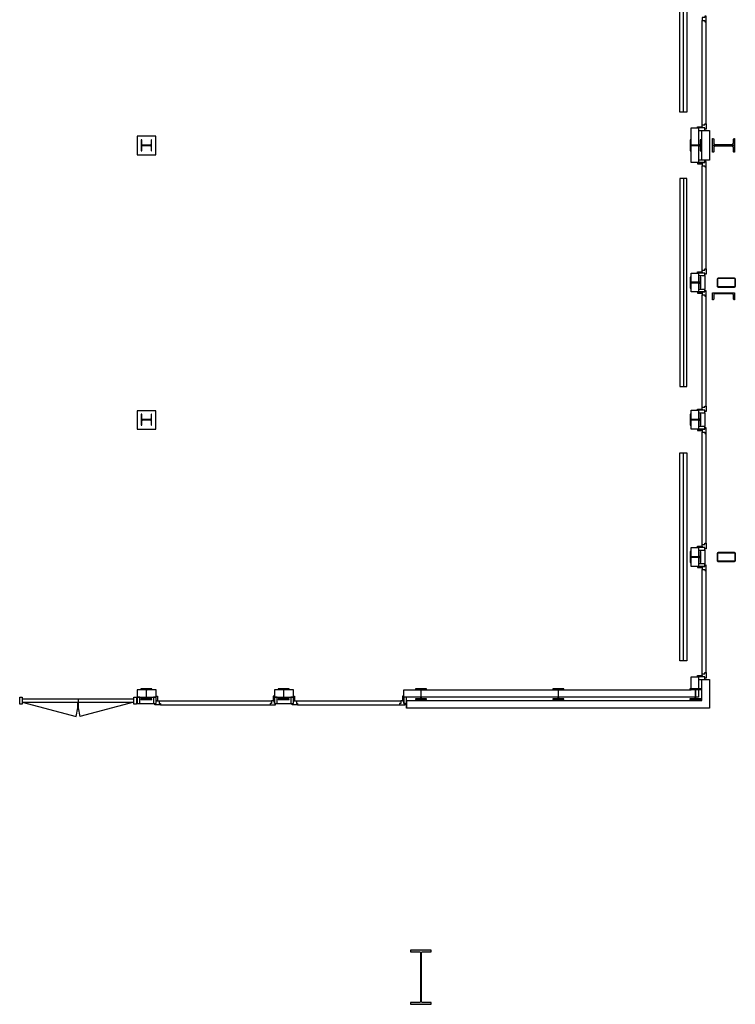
# Model space of a CAD drawing. Header units: millimetres. Extents: x 7256 to 213640, y 21030 to 164335.
# Tile 50 of 70: x 171543 to 181970, y 107933 to 122285. Entities that reach past the tile are written whole.
import ezdxf

# ---------------------------------------------------------------- set-up
doc = ezdxf.new("R2010")
doc.units = ezdxf.units.MM
doc.header["$LTSCALE"] = 100
for name, color, linetype in [('AA28----_KONSTRUKTIE', 252, 'Continuous'), ('AL21----_BUITENWAND', 3, 'Continuous'), ('AL22----_BINNENWAND', 2, 'Continuous'), ('AL28----_KONSTRUKTIE_BETON', 3, 'Continuous'), ('AL28----_KONSTRUKTIE_STAAL', 1, 'Continuous'), ('AL31----_BUITENKOZIJNEN', 1, 'Continuous'), ('AL32----_BINNENKOZIJNEN', 1, 'Continuous'), ('AL51----_RADIATOREN', 8, 'Continuous')]:
    doc.layers.add(name, color=color, linetype=linetype)

# ---------------------------------------------------------------- blocks, each defined once
blk = doc.blocks.new('HEA 160')
at = {"layer": 'AA28----_KONSTRUKTIE'}
h = blk.add_hatch(color=256, dxfattribs=at)
h.dxf.hatch_style = 1
h.paths.add_polyline_path([(80, -76), (80, -67), (18, -67, -0.414214), (3, -52), (3, 52, -0.414214), (18, 67), (80, 67), (80, 76), (-80, 76), (-80, 67), (-18, 67, -0.414214), (-3, 52), (-3, -52, -0.414214), (-18, -67), (-80, -67), (-80, -76)])
at = {"layer": 'AL28----_KONSTRUKTIE_STAAL'}
blk.add_lwpolyline([(-80, 76), (-80, 67), (-18, 67, -0.414214), (-3, 52), (-3, -52, -0.414214), (-18, -67), (-80, -67), (-80, -76), (80, -76), (80, -67), (18, -67, -0.414214), (3, -52), (3, 52, -0.414214), (18, 67), (80, 67), (80, 76)], format="xyb", close=True, dxfattribs=at)
blk = doc.blocks.new('*U173')
at = {"layer": 'AL32----_BINNENKOZIJNEN'}
for points in [[(-1700, 50), (-1665, 50), (-1665, -50), (-1700, -50)], [(-1665, 21), (-1665, -21), (-35, -21), (-35, 21)], [(-35, 50), (0, 50), (0, -50), (-35, -50)]]:
    blk.add_lwpolyline(points, close=True, dxfattribs=at)
for points in [[(-850, 21), (-850, -21)], [(-1665, -21), (-878, -232)], [(-35, -21), (-822, -232)]]:
    blk.add_lwpolyline(points, dxfattribs=at)
for centre, start, end in [((-1665, -21), 345, 0.0009), ((-35, -21), 179.9991, 195)]:
    blk.add_arc(centre, 815, start, end, dxfattribs=at)

msp = doc.modelspace()

# ---------------------------------------------------------------- hatches: boundary and pattern name
at = {"layer": 'AA28----_KONSTRUKTIE'}
h = msp.add_hatch(color=256, dxfattribs=at)
h.dxf.hatch_style = 1
h.paths.add_polyline_path([(181640, 120453), (181960, 120453), (181960, 120553), (181954, 120553, 0.399656), (181945, 120545), (181942, 120484, -0.399656), (181924, 120467), (181676, 120467, -0.399655), (181659, 120484), (181656, 120545, 0.399655), (181647, 120553), (181640, 120553)])
h = msp.add_hatch(color=256, dxfattribs=at)
h.dxf.hatch_style = 1
h.paths.add_polyline_path([(181640, 120453), (181960, 120453), (181960, 120553), (181954, 120553, 0.399656), (181945, 120545), (181942, 120484, -0.399656), (181924, 120467), (181676, 120467, -0.399655), (181659, 120484), (181656, 120545, 0.399655), (181647, 120553), (181640, 120553)])
h = msp.add_hatch(color=256, dxfattribs=at)
h.dxf.hatch_style = 1
h.paths.add_polyline_path([(181960, 120453), (181640, 120453), (181640, 120353), (181647, 120353, 0.399656), (181656, 120361), (181659, 120422, -0.399656), (181676, 120439), (181924, 120439, -0.399655), (181942, 120422), (181945, 120361, 0.399655), (181954, 120353), (181960, 120353)])
h = msp.add_hatch(color=256, dxfattribs=at)
h.dxf.hatch_style = 1
h.paths.add_polyline_path([(181960, 120453), (181640, 120453), (181640, 120353), (181647, 120353, 0.399656), (181656, 120361), (181659, 120422, -0.399656), (181676, 120439), (181924, 120439, -0.399655), (181942, 120422), (181945, 120361, 0.399655), (181954, 120353), (181960, 120353)])
h = msp.add_hatch(color=256, dxfattribs=at)
h.dxf.hatch_style = 1
edge = h.paths.add_edge_path(flags=16)
edge.add_arc((181725, 118398), 7, 180, 270, ccw=False)
edge.add_line((181718, 118398), (181718, 118508))
edge.add_arc((181726, 118508), 7.18, 90.9871, 179.0129, ccw=False)
edge.add_line((181725, 118515), (181955, 118515))
edge.add_arc((181955, 118508), 7.18, 0.9855, 89.0146, ccw=False)
edge.add_line((181962, 118508), (181962, 118398))
edge.add_arc((181955, 118398), 7.18, 270.9856, 359.0144, ccw=False)
edge.add_line((181955, 118391), (181725, 118391))
edge = h.paths.add_edge_path()
edge.add_arc((181725, 118398), 15, 180, 270, ccw=False)
edge.add_line((181710, 118398), (181710, 118508))
edge.add_arc((181726, 118508), 15.2, 90.6789, 179.3211, ccw=False)
edge.add_line((181725, 118523), (181955, 118523))
edge.add_arc((181955, 118508), 15.2, 0.6778, 89.3223, ccw=False)
edge.add_line((181970, 118508), (181970, 118398))
edge.add_arc((181955, 118398), 15.2, 270.6778, 359.3222, ccw=False)
edge.add_line((181955, 118383), (181725, 118383))
h = msp.add_hatch(color=256, dxfattribs=at)
h.dxf.hatch_style = 1
edge = h.paths.add_edge_path(flags=16)
edge.add_arc((181725, 118398), 7, 180, 270, ccw=False)
edge.add_line((181718, 118398), (181718, 118508))
edge.add_arc((181726, 118508), 7.18, 90.9871, 179.0129, ccw=False)
edge.add_line((181725, 118515), (181955, 118515))
edge.add_arc((181955, 118508), 7.18, 0.9855, 89.0146, ccw=False)
edge.add_line((181962, 118508), (181962, 118398))
edge.add_arc((181955, 118398), 7.18, 270.9856, 359.0144, ccw=False)
edge.add_line((181955, 118391), (181725, 118391))
edge = h.paths.add_edge_path()
edge.add_arc((181725, 118398), 15, 180, 270, ccw=False)
edge.add_line((181710, 118398), (181710, 118508))
edge.add_arc((181726, 118508), 15.2, 90.6789, 179.3211, ccw=False)
edge.add_line((181725, 118523), (181955, 118523))
edge.add_arc((181955, 118508), 15.2, 0.6778, 89.3223, ccw=False)
edge.add_line((181970, 118508), (181970, 118398))
edge.add_arc((181955, 118398), 15.2, 270.6778, 359.3222, ccw=False)
edge.add_line((181955, 118383), (181725, 118383))
h = msp.add_hatch(color=256, dxfattribs=at)
h.dxf.hatch_style = 1
h.paths.add_polyline_path([(181960, 118303), (181640, 118303), (181640, 118203), (181647, 118203, 0.399656), (181656, 118211), (181659, 118272, -0.399656), (181676, 118289), (181924, 118289, -0.399655), (181942, 118272), (181945, 118211, 0.399655), (181954, 118203), (181960, 118203)])
h = msp.add_hatch(color=256, dxfattribs=at)
h.dxf.hatch_style = 1
h.paths.add_polyline_path([(181960, 118303), (181640, 118303), (181640, 118203), (181647, 118203, 0.399656), (181656, 118211), (181659, 118272, -0.399656), (181676, 118289), (181924, 118289, -0.399655), (181942, 118272), (181945, 118211, 0.399655), (181954, 118203), (181960, 118203)])
h = msp.add_hatch(color=256, dxfattribs=at)
h.dxf.hatch_style = 1
edge = h.paths.add_edge_path(flags=16)
edge.add_arc((181725, 114398), 7, 180, 270, ccw=False)
edge.add_line((181718, 114398), (181718, 114508))
edge.add_arc((181726, 114508), 7.18, 90.9871, 179.0129, ccw=False)
edge.add_line((181725, 114515), (181955, 114515))
edge.add_arc((181955, 114508), 7.18, 0.9855, 89.0146, ccw=False)
edge.add_line((181962, 114508), (181962, 114398))
edge.add_arc((181955, 114398), 7.18, 270.9856, 359.0144, ccw=False)
edge.add_line((181955, 114391), (181725, 114391))
edge = h.paths.add_edge_path()
edge.add_arc((181725, 114398), 15, 180, 270, ccw=False)
edge.add_line((181710, 114398), (181710, 114508))
edge.add_arc((181726, 114508), 15.2, 90.6789, 179.3211, ccw=False)
edge.add_line((181725, 114523), (181955, 114523))
edge.add_arc((181955, 114508), 15.2, 0.6778, 89.3223, ccw=False)
edge.add_line((181970, 114508), (181970, 114398))
edge.add_arc((181955, 114398), 15.2, 270.6778, 359.3222, ccw=False)
edge.add_line((181955, 114383), (181725, 114383))
h = msp.add_hatch(color=256, dxfattribs=at)
h.dxf.hatch_style = 1
edge = h.paths.add_edge_path(flags=16)
edge.add_arc((181725, 114398), 7, 180, 270, ccw=False)
edge.add_line((181718, 114398), (181718, 114508))
edge.add_arc((181726, 114508), 7.18, 90.9871, 179.0129, ccw=False)
edge.add_line((181725, 114515), (181955, 114515))
edge.add_arc((181955, 114508), 7.18, 0.9855, 89.0146, ccw=False)
edge.add_line((181962, 114508), (181962, 114398))
edge.add_arc((181955, 114398), 7.18, 270.9856, 359.0144, ccw=False)
edge.add_line((181955, 114391), (181725, 114391))
edge = h.paths.add_edge_path()
edge.add_arc((181725, 114398), 15, 180, 270, ccw=False)
edge.add_line((181710, 114398), (181710, 114508))
edge.add_arc((181726, 114508), 15.2, 90.6789, 179.3211, ccw=False)
edge.add_line((181725, 114523), (181955, 114523))
edge.add_arc((181955, 114508), 15.2, 0.6778, 89.3223, ccw=False)
edge.add_line((181970, 114508), (181970, 114398))
edge.add_arc((181955, 114398), 15.2, 270.6778, 359.3222, ccw=False)
edge.add_line((181955, 114383), (181725, 114383))
h = msp.add_hatch(color=256, dxfattribs=at)
h.dxf.hatch_style = 1
h.paths.add_polyline_path([(177384, 107982), (177384, 108677, 0.401806), (177361, 108698), (177240, 108698), (177240, 108723), (177540, 108723), (177540, 108698), (177421, 108698, 0.414214), (177397, 108674), (177397, 107982, 0.414214), (177421, 107958), (177540, 107958), (177540, 107933), (177240, 107933), (177240, 107958), (177362, 107958, 0.426731)])
h = msp.add_hatch(color=256, dxfattribs=at)
h.dxf.hatch_style = 1
h.paths.add_polyline_path([(177384, 107982), (177384, 108677, 0.401806), (177361, 108698), (177240, 108698), (177240, 108723), (177540, 108723), (177540, 108698), (177421, 108698, 0.414214), (177397, 108674), (177397, 107982, 0.414214), (177421, 107958), (177540, 107958), (177540, 107933), (177240, 107933), (177240, 107958), (177362, 107958, 0.426731)])

# ---------------------------------------------------------------- linework, layer by layer
at = {"layer": 'AL21----_BUITENWAND'}
for points in [[(181325, 120707), (181435, 120707), (181435, 120201), (181325, 120201)], [(181325, 120707), (181435, 120707), (181435, 120201), (181325, 120201)], [(181485, 120669), (181595, 120669), (181595, 120239), (181485, 120239)], [(181485, 120669), (181595, 120669), (181595, 120239), (181485, 120239)], [(181325, 118592), (181435, 118592), (181435, 118316), (181325, 118316)], [(181325, 118592), (181435, 118592), (181435, 118316), (181325, 118316)], [(181325, 116592), (181435, 116592), (181435, 116316), (181325, 116316)], [(181325, 116592), (181435, 116592), (181435, 116316), (181325, 116316)], [(181325, 114592), (181435, 114592), (181435, 114316), (181325, 114316)], [(181325, 114592), (181435, 114592), (181435, 114316), (181325, 114316)], [(177140, 112409), (177140, 112519), (181325, 112519), (181325, 112707), (181435, 112707), (181435, 112409)], [(177140, 112409), (177140, 112519), (181325, 112519), (181325, 112707), (181435, 112707), (181435, 112409)], [(177178, 112249), (177178, 112359), (181485, 112359), (181485, 112669), (181595, 112669), (181595, 112249)], [(177183, 112249), (177183, 112359), (181485, 112359), (181485, 112669), (181595, 112669), (181595, 112249)], [(173255, 112519), (173255, 112409), (173531, 112409), (173531, 112519)], [(173255, 112519), (173255, 112409), (173531, 112409), (173531, 112519)], [(175255, 112519), (175255, 112409), (175531, 112409), (175531, 112519)], [(175255, 112519), (175255, 112409), (175531, 112409), (175531, 112519)]]:
    msp.add_lwpolyline(points, close=True, dxfattribs=at)
at = {"layer": 'AL22----_BINNENWAND'}
for points in [[(173255, 120586), (173255, 120316), (173525, 120316), (173525, 120586)], [(173255, 116586), (173255, 116316), (173525, 116316), (173525, 116586)]]:
    msp.add_lwpolyline(points, close=True, dxfattribs=at)
at = {"layer": 'AL28----_KONSTRUKTIE_STAAL'}
for points in [[(181942, 120484), (181945, 120545, -0.399656), (181954, 120553), (181960, 120553), (181960, 120453), (181640, 120453), (181640, 120553), (181647, 120553, -0.399655), (181656, 120545), (181659, 120484, 0.399655), (181676, 120467), (181924, 120467, 0.399656)], [(181659, 120422), (181656, 120361, -0.399656), (181647, 120353), (181640, 120353), (181640, 120453), (181960, 120453), (181960, 120353), (181954, 120353, -0.399655), (181945, 120361), (181942, 120422, 0.399655), (181924, 120439), (181676, 120439, 0.399656)], [(181725, 118383, -0.414214), (181710, 118398), (181710, 118508, -0.40729), (181725, 118523), (181955, 118523, -0.407301), (181970, 118508), (181970, 118398, -0.4073), (181955, 118383)], [(181725, 118391, -0.414214), (181718, 118398), (181718, 118508, -0.404157), (181725, 118515), (181955, 118515, -0.404174), (181962, 118508), (181962, 118398, -0.404173), (181955, 118391)], [(181659, 118272), (181656, 118211, -0.399656), (181647, 118203), (181640, 118203), (181640, 118303), (181960, 118303), (181960, 118203), (181954, 118203, -0.399655), (181945, 118211), (181942, 118272, 0.399655), (181924, 118289), (181676, 118289, 0.399656)], [(181725, 114383, -0.414214), (181710, 114398), (181710, 114508, -0.40729), (181725, 114523), (181955, 114523, -0.407301), (181970, 114508), (181970, 114398, -0.4073), (181955, 114383)], [(181725, 114391, -0.414214), (181718, 114398), (181718, 114508, -0.404157), (181725, 114515), (181955, 114515, -0.404174), (181962, 114508), (181962, 114398, -0.404173), (181955, 114391)], [(177540, 107933), (177540, 107958), (177421, 107958, -0.414214), (177397, 107982), (177397, 108674, -0.414214), (177421, 108698), (177540, 108698), (177540, 108723), (177240, 108723), (177240, 108698), (177361, 108698, -0.444607), (177384, 108674), (177384, 107982, -0.444607), (177361, 107958), (177240, 107958), (177240, 107933)]]:
    msp.add_lwpolyline(points, format="xyb", close=True, dxfattribs=at)
at = {"layer": 'AL31----_BUITENKOZIJNEN'}
for points in [[(181488, 122272), (181525, 122272), (181525, 122254), (181548, 122254), (181548, 122334), (181525, 122334), (181525, 122316), (181488, 122316)], [(181488, 122272), (181525, 122272), (181525, 122254), (181548, 122254), (181548, 122334), (181525, 122334), (181525, 122316), (181488, 122316)], [(181420, 120707), (181420, 120725), (181488, 120725), (181488, 120707)], [(181420, 120707), (181420, 120725), (181488, 120725), (181488, 120707)], [(181435, 120669), (181525, 120669), (181525, 120707), (181435, 120707)], [(181435, 120669), (181525, 120669), (181525, 120707), (181435, 120707)], [(181488, 120707), (181488, 120751), (181525, 120751), (181525, 120769), (181548, 120769), (181548, 120689), (181525, 120689), (181525, 120707)], [(181488, 120707), (181488, 120751), (181525, 120751), (181525, 120769), (181548, 120769), (181548, 120689), (181525, 120689), (181525, 120707)], [(181420, 120201), (181420, 120183), (181488, 120183), (181488, 120201)], [(181420, 120201), (181420, 120183), (181488, 120183), (181488, 120201)], [(181435, 120201), (181525, 120201), (181525, 120239), (181435, 120239)], [(181435, 120201), (181525, 120201), (181525, 120239), (181435, 120239)], [(181488, 120157), (181525, 120157), (181525, 120139), (181548, 120139), (181548, 120219), (181525, 120219), (181525, 120201), (181488, 120201)], [(181488, 120157), (181525, 120157), (181525, 120139), (181548, 120139), (181548, 120219), (181525, 120219), (181525, 120201), (181488, 120201)], [(181420, 118592), (181420, 118610), (181488, 118610), (181488, 118592)], [(181420, 118592), (181420, 118610), (181488, 118610), (181488, 118592)], [(181435, 118554), (181525, 118554), (181525, 118592), (181435, 118592)], [(181435, 118554), (181525, 118554), (181525, 118592), (181435, 118592)], [(181488, 118592), (181488, 118636), (181525, 118636), (181525, 118654), (181548, 118654), (181548, 118574), (181525, 118574), (181525, 118592)], [(181488, 118592), (181488, 118636), (181525, 118636), (181525, 118654), (181548, 118654), (181548, 118574), (181525, 118574), (181525, 118592)], [(181420, 118316), (181420, 118298), (181488, 118298), (181488, 118316)], [(181420, 118316), (181420, 118298), (181488, 118298), (181488, 118316)], [(181435, 118316), (181525, 118316), (181525, 118354), (181435, 118354)], [(181435, 118316), (181525, 118316), (181525, 118354), (181435, 118354)], [(181488, 118272), (181525, 118272), (181525, 118254), (181548, 118254), (181548, 118334), (181525, 118334), (181525, 118316), (181488, 118316)], [(181488, 118272), (181525, 118272), (181525, 118254), (181548, 118254), (181548, 118334), (181525, 118334), (181525, 118316), (181488, 118316)], [(181420, 116592), (181420, 116610), (181488, 116610), (181488, 116592)], [(181420, 116592), (181420, 116610), (181488, 116610), (181488, 116592)], [(181435, 116554), (181525, 116554), (181525, 116592), (181435, 116592)], [(181435, 116554), (181525, 116554), (181525, 116592), (181435, 116592)], [(181488, 116592), (181488, 116636), (181525, 116636), (181525, 116654), (181548, 116654), (181548, 116574), (181525, 116574), (181525, 116592)], [(181488, 116592), (181488, 116636), (181525, 116636), (181525, 116654), (181548, 116654), (181548, 116574), (181525, 116574), (181525, 116592)], [(181420, 116316), (181420, 116298), (181488, 116298), (181488, 116316)], [(181420, 116316), (181420, 116298), (181488, 116298), (181488, 116316)], [(181435, 116316), (181525, 116316), (181525, 116354), (181435, 116354)], [(181435, 116316), (181525, 116316), (181525, 116354), (181435, 116354)], [(181488, 116272), (181525, 116272), (181525, 116254), (181548, 116254), (181548, 116334), (181525, 116334), (181525, 116316), (181488, 116316)], [(181488, 116272), (181525, 116272), (181525, 116254), (181548, 116254), (181548, 116334), (181525, 116334), (181525, 116316), (181488, 116316)], [(181420, 114592), (181420, 114610), (181488, 114610), (181488, 114592)], [(181420, 114592), (181420, 114610), (181488, 114610), (181488, 114592)], [(181435, 114554), (181525, 114554), (181525, 114592), (181435, 114592)], [(181435, 114554), (181525, 114554), (181525, 114592), (181435, 114592)], [(181488, 114592), (181488, 114636), (181525, 114636), (181525, 114654), (181548, 114654), (181548, 114574), (181525, 114574), (181525, 114592)], [(181488, 114592), (181488, 114636), (181525, 114636), (181525, 114654), (181548, 114654), (181548, 114574), (181525, 114574), (181525, 114592)], [(181420, 114316), (181420, 114298), (181488, 114298), (181488, 114316)], [(181420, 114316), (181420, 114298), (181488, 114298), (181488, 114316)], [(181435, 114316), (181525, 114316), (181525, 114354), (181435, 114354)], [(181435, 114316), (181525, 114316), (181525, 114354), (181435, 114354)], [(181488, 114272), (181525, 114272), (181525, 114254), (181548, 114254), (181548, 114334), (181525, 114334), (181525, 114316), (181488, 114316)], [(181488, 114272), (181525, 114272), (181525, 114254), (181548, 114254), (181548, 114334), (181525, 114334), (181525, 114316), (181488, 114316)], [(181420, 112707), (181420, 112725), (181488, 112725), (181488, 112707)], [(181420, 112707), (181420, 112725), (181488, 112725), (181488, 112707)], [(181435, 112669), (181525, 112669), (181525, 112707), (181435, 112707)], [(181435, 112669), (181525, 112669), (181525, 112707), (181435, 112707)], [(181488, 112707), (181488, 112751), (181525, 112751), (181525, 112769), (181548, 112769), (181548, 112689), (181525, 112689), (181525, 112707)], [(181488, 112707), (181488, 112751), (181525, 112751), (181525, 112769), (181548, 112769), (181548, 112689), (181525, 112689), (181525, 112707)], [(173255, 112409), (173255, 112319), (173293, 112319), (173293, 112409)], [(173255, 112409), (173255, 112319), (173293, 112319), (173293, 112409)], [(173493, 112409), (173493, 112319), (173531, 112319), (173531, 112409)], [(173493, 112409), (173493, 112319), (173531, 112319), (173531, 112409)], [(173531, 112424), (173549, 112424), (173549, 112356), (173531, 112356)], [(173531, 112424), (173549, 112424), (173549, 112356), (173531, 112356)], [(175255, 112424), (175237, 112424), (175237, 112356), (175255, 112356)], [(175255, 112424), (175237, 112424), (175237, 112356), (175255, 112356)], [(175255, 112424), (175237, 112424), (175237, 112356), (175255, 112356)], [(175255, 112424), (175237, 112424), (175237, 112356), (175255, 112356)], [(175255, 112409), (175255, 112319), (175293, 112319), (175293, 112409)], [(175255, 112409), (175255, 112319), (175293, 112319), (175293, 112409)], [(175255, 112409), (175255, 112319), (175293, 112319), (175293, 112409)], [(175255, 112409), (175255, 112319), (175293, 112319), (175293, 112409)], [(175493, 112409), (175493, 112319), (175531, 112319), (175531, 112409)], [(175493, 112409), (175493, 112319), (175531, 112319), (175531, 112409)], [(175531, 112424), (175549, 112424), (175549, 112356), (175531, 112356)], [(175531, 112424), (175549, 112424), (175549, 112356), (175531, 112356)], [(177140, 112424), (177122, 112424), (177122, 112356), (177140, 112356)], [(177140, 112424), (177122, 112424), (177122, 112356), (177140, 112356)], [(177140, 112409), (177140, 112319), (177178, 112319), (177178, 112409)], [(177140, 112409), (177140, 112319), (177178, 112319), (177178, 112409)], [(173531, 112356), (173575, 112356), (173575, 112319), (173593, 112319), (173593, 112296), (173513, 112296), (173513, 112319), (173531, 112319)], [(173531, 112356), (173575, 112356), (173575, 112319), (173593, 112319), (173593, 112296), (173513, 112296), (173513, 112319), (173531, 112319)], [(175211, 112356), (175211, 112319), (175193, 112319), (175193, 112296), (175273, 112296), (175273, 112319), (175255, 112319), (175255, 112356)], [(175211, 112356), (175211, 112319), (175193, 112319), (175193, 112296), (175273, 112296), (175273, 112319), (175255, 112319), (175255, 112356)], [(175531, 112356), (175575, 112356), (175575, 112319), (175593, 112319), (175593, 112296), (175513, 112296), (175513, 112319), (175531, 112319)], [(175531, 112356), (175575, 112356), (175575, 112319), (175593, 112319), (175593, 112296), (175513, 112296), (175513, 112319), (175531, 112319)], [(177096, 112356), (177096, 112319), (177078, 112319), (177078, 112296), (177158, 112296), (177158, 112319), (177140, 112319), (177140, 112356)], [(177096, 112356), (177096, 112319), (177078, 112319), (177078, 112296), (177158, 112296), (177158, 112319), (177140, 112319), (177140, 112356)]]:
    msp.add_lwpolyline(points, close=True, dxfattribs=at)
for points in [[(181488, 120751), (181488, 122272)], [(181488, 120751), (181488, 122272)], [(181548, 120769), (181548, 122254)], [(181548, 120769), (181548, 122254)], [(181488, 118636), (181488, 120157)], [(181488, 118636), (181488, 120157)], [(181548, 118654), (181548, 120139)], [(181548, 118654), (181548, 120139)], [(181525, 118554), (181525, 118354)], [(181525, 118554), (181525, 118354)], [(181488, 116636), (181488, 118272)], [(181488, 116636), (181488, 118272)], [(181548, 116654), (181548, 118254)], [(181548, 116654), (181548, 118254)], [(181525, 116554), (181525, 116354)], [(181525, 116554), (181525, 116354)], [(181488, 114636), (181488, 116272)], [(181488, 114636), (181488, 116272)], [(181548, 114654), (181548, 116254)], [(181548, 114654), (181548, 116254)], [(181525, 114554), (181525, 114354)], [(181525, 114554), (181525, 114354)], [(181488, 112751), (181488, 114272)], [(181488, 112751), (181488, 114272)], [(181548, 112769), (181548, 114254)], [(181548, 112769), (181548, 114254)], [(173293, 112319), (173493, 112319)], [(173293, 112319), (173493, 112319)], [(173575, 112356), (175211, 112356)], [(173575, 112356), (175211, 112356)], [(173593, 112296), (175193, 112296)], [(173593, 112296), (175193, 112296)], [(175293, 112319), (175493, 112319)], [(175293, 112319), (175493, 112319)], [(175575, 112356), (177096, 112356)], [(175575, 112356), (177096, 112356)], [(175593, 112296), (177078, 112296)], [(175593, 112296), (177078, 112296)]]:
    msp.add_lwpolyline(points, dxfattribs=at)
at = {"layer": 'AL51----_RADIATOREN'}
for points in [[(181164, 123969), (181264, 123969), (181264, 120939), (181164, 120939)], [(181164, 116939), (181264, 116939), (181264, 119969), (181164, 119969)], [(181164, 115969), (181264, 115969), (181264, 112939), (181164, 112939)]]:
    msp.add_lwpolyline(points, close=True, dxfattribs=at)
for points in [[(181214, 120939), (181214, 123969)], [(181214, 119969), (181214, 116939)], [(181214, 112939), (181214, 115969)]]:
    msp.add_lwpolyline(points, dxfattribs=at)

# ---------------------------------------------------------------- block references
at = {"layer": 'AL28----_KONSTRUKTIE_BETON', "rotation": 90}
for p in [(173390, 120454), (181390, 120454), (181390, 120454), (181390, 118454), (181390, 118454), (173390, 116454), (181390, 116454), (181390, 116454), (181390, 114454), (181390, 114454)]:
    msp.add_blockref('HEA 160', p, dxfattribs=at)
at = {"layer": 'AL28----_KONSTRUKTIE_BETON'}
for p in [(173390, 112454), (173390, 112454), (175390, 112454), (175390, 112454), (177390, 112454), (177390, 112454), (179390, 112454), (179390, 112454), (181390, 112454), (181390, 112454)]:
    msp.add_blockref('HEA 160', p, dxfattribs=at)
at = {"layer": 'AL32----_BINNENKOZIJNEN'}
msp.add_blockref('*U173', (173243, 112359), dxfattribs=at)

doc.saveas('drawing.dxf')
